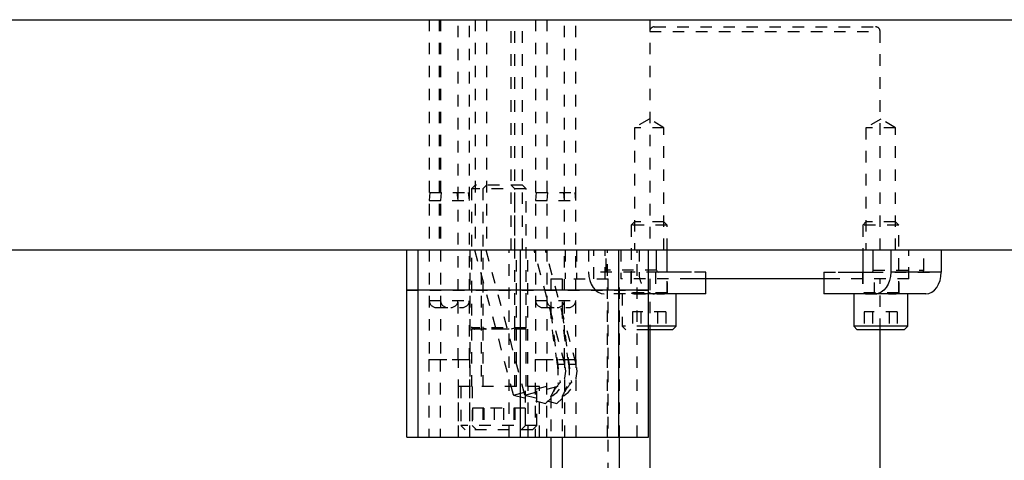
# Model space of a CAD drawing. Header units: inches. Extents: x 1907 to 2452, y -210 to -54.
# Tile 30 of 256: x 1929.65 to 1938.21, y -163.42 to -159.59. Entities that reach past the tile are written whole.
import ezdxf

# ---------------------------------------------------------------- set-up
doc = ezdxf.new("R2010")
doc.units = ezdxf.units.IN
doc.header["$LTSCALE"] = 0.5
doc.header["$MEASUREMENT"] = 0
doc.linetypes.add('HIDDEN', pattern=[0.225, 0.15, -0.075])
doc.layers.add('SID-M-H', color=4, linetype='HIDDEN')
doc.layers.add('SID-M-S', color=105, linetype='Continuous')

msp = doc.modelspace()

# ---------------------------------------------------------------- linework, layer by layer
at = {"layer": 'SID-M-H'}
for p, q in [((1933.21102, -159.59127), (1933.21102, -162.54416)), ((1933.29816, -159.59127), (1933.29816, -161.59127)), ((1933.30945, -159.59127), (1933.30945, -162.54416)), ((1933.46102, -162.54416), (1933.46102, -159.59127)), ((1933.55945, -162.54416), (1933.55945, -159.59127)), ((1933.60977, -159.59127), (1933.60977, -161.59127)), ((1933.7082, -159.59127), (1933.7082, -161.59127)), ((1933.92227, -161.59127), (1933.92227, -159.59127)), ((1933.95436, -161.59127), (1933.95436, -159.59127)), ((1934.0207, -161.59127), (1934.0207, -159.59127)), ((1934.13502, -159.59127), (1934.13502, -162.54416)), ((1934.23345, -159.59127), (1934.23345, -162.54416)), ((1934.38502, -162.54416), (1934.38502, -159.59127)), ((1934.48345, -162.54416), (1934.48345, -159.59127)), ((1935.12626, -159.59127), (1935.12626, -161.59127)), ((1937.12626, -161.59127), (1937.12626, -159.59127)), ((1935.12626, -159.69314), (1937.1245, -159.69314)), ((1935.16563, -159.65377), (1937.08689, -159.65377)), ((1935.12084, -160.45406), (1934.99234, -160.53127)), ((1935.24934, -160.53127), (1935.12084, -160.45406)), ((1937.13168, -160.45406), (1937.00318, -160.53127)), ((1937.26018, -160.53127), (1937.13168, -160.45406)), ((1935.24934, -160.53127), (1934.99234, -160.53127)), ((1934.99234, -160.53127), (1934.99234, -161.59127)), ((1935.24934, -161.59127), (1935.24934, -160.53127)), ((1937.26018, -160.53127), (1937.00318, -160.53127)), ((1937.00318, -160.53127), (1937.00318, -161.59127)), ((1937.26018, -161.59127), (1937.26018, -160.53127)), ((1933.60977, -161.02877), (1933.57852, -161.06002)), ((1934.05195, -161.06002), (1933.57852, -161.06002)), ((1933.57852, -161.06002), (1933.57852, -162.267)), ((1934.0207, -161.02877), (1933.60977, -161.02877)), ((1933.7082, -161.02877), (1933.67695, -161.06002)), ((1933.67695, -161.06002), (1933.67695, -162.267)), ((1933.95352, -161.06002), (1933.92227, -161.02877)), ((1933.95352, -162.267), (1933.95352, -161.06002)), ((1934.05195, -161.06002), (1934.0207, -161.02877)), ((1934.05195, -162.267), (1934.05195, -161.06002)), ((1933.21715, -161.09127), (1933.21102, -161.16127)), ((1933.21102, -161.16127), (1933.55945, -161.16127)), ((1933.21715, -161.09127), (1933.55332, -161.09127)), ((1933.31557, -161.09127), (1933.30945, -161.16127)), ((1933.46102, -161.16127), (1933.4549, -161.09127)), ((1933.55945, -161.16127), (1933.55332, -161.09127)), ((1934.14115, -161.09127), (1934.13502, -161.16127)), ((1934.13502, -161.16127), (1934.48345, -161.16127)), ((1934.14115, -161.09127), (1934.47732, -161.09127)), ((1934.23957, -161.09127), (1934.23345, -161.16127)), ((1934.38502, -161.16127), (1934.3789, -161.09127)), ((1934.48345, -161.16127), (1934.47732, -161.09127)), ((1934.99234, -161.34827), (1934.96459, -161.37602)), ((1935.27709, -161.37602), (1934.96459, -161.37602)), ((1934.96459, -161.37602), (1934.96459, -161.96277)), ((1935.24934, -161.34827), (1934.99234, -161.34827)), ((1935.27709, -161.37602), (1935.24934, -161.34827)), ((1935.27709, -161.59127), (1935.27709, -161.37602)), ((1937.00318, -161.34827), (1936.97543, -161.37602)), ((1937.28793, -161.37602), (1936.97543, -161.37602)), ((1936.97543, -161.37602), (1936.97543, -161.59127)), ((1937.26018, -161.34827), (1937.00318, -161.34827)), ((1937.28793, -161.37602), (1937.26018, -161.34827)), ((1937.28793, -161.96277), (1937.28793, -161.37602)), ((1933.56302, -161.59127), (1933.56302, -162.77877)), ((1933.60425, -161.59127), (1933.9419, -162.85139)), ((1933.66145, -161.59127), (1933.66145, -162.77877)), ((1933.70268, -161.59127), (1934.04032, -162.85139)), ((1933.90594, -163.21627), (1933.90594, -161.59127)), ((1933.96902, -162.77877), (1933.96902, -161.59127)), ((1934.00436, -163.21627), (1934.00436, -161.59127)), ((1934.06745, -162.77877), (1934.06745, -161.59127)), ((1934.3875, -162.58256), (1934.12189, -161.59127)), ((1934.48593, -162.58256), (1934.22031, -161.59127)), ((1934.39102, -161.59127), (1934.39102, -161.84127)), ((1934.48945, -161.59127), (1934.48945, -161.84127)), ((1934.59546, -161.59127), (1934.59546, -161.78427)), ((1934.64102, -161.84127), (1934.64102, -161.59127)), ((1934.73945, -161.84127), (1934.73945, -161.59127)), ((1934.74749, -161.76677), (1934.74749, -161.59127)), ((1934.75843, -163.21627), (1934.75843, -161.59127)), ((1934.85685, -163.21627), (1934.85685, -161.59127)), ((1934.87626, -161.59127), (1934.87626, -161.84127)), ((1935.01602, -163.21627), (1935.01602, -161.59127)), ((1935.03386, -161.59127), (1935.03386, -161.78427)), ((1937.37626, -161.84127), (1937.37626, -161.59127)), ((1937.50503, -161.76677), (1937.50503, -161.59127)), ((1935.18589, -161.76677), (1934.74749, -161.76677)), ((1937.06663, -161.76677), (1937.50503, -161.76677)), ((1934.26602, -161.84127), (1934.86445, -161.84127)), ((1934.26602, -161.84127), (1934.26602, -162.12936)), ((1934.36445, -161.84127), (1934.36445, -162.12936)), ((1935.19827, -161.78427), (1934.59546, -161.78427)), ((1934.59546, -161.78427), (1934.59803, -161.82114)), ((1934.59803, -161.82114), (1934.60563, -161.85659)), ((1934.60563, -161.85659), (1934.61798, -161.88927)), ((1934.76602, -164.34127), (1934.76602, -161.84127)), ((1934.86445, -163.21627), (1934.86445, -161.84127)), ((1935.48919, -161.84127), (1934.87626, -161.84127)), ((1934.96134, -161.78427), (1934.96134, -161.97327)), ((1935.12626, -161.84127), (1935.12626, -162.28577)), ((1935.17508, -161.78427), (1935.17508, -161.97327)), ((1935.27709, -161.96277), (1935.27709, -161.78427)), ((1935.28034, -161.97327), (1935.28034, -161.78427)), ((1935.61349, -161.78427), (1935.48919, -161.78427)), ((1935.61349, -161.84127), (1935.61349, -161.78427)), ((1936.63903, -161.78427), (1936.63903, -161.84127)), ((1936.63903, -161.78427), (1936.76333, -161.78427)), ((1937.37626, -161.84127), (1936.76333, -161.84127)), ((1936.97218, -161.78427), (1936.97218, -161.97327)), ((1936.97543, -161.78427), (1936.97543, -161.96277)), ((1937.05425, -161.78427), (1937.65706, -161.78427)), ((1937.07744, -161.97327), (1937.07744, -161.78427)), ((1937.12626, -162.28577), (1937.12626, -161.84127)), ((1937.29118, -161.97327), (1937.29118, -161.78427)), ((1933.01602, -161.94127), (1935.11445, -161.94127)), ((1934.61798, -161.88927), (1934.6346, -161.91791)), ((1934.6346, -161.91791), (1934.65485, -161.94141)), ((1934.65485, -161.94141), (1934.67796, -161.95888)), ((1934.67796, -161.95888), (1934.70303, -161.96963)), ((1934.70303, -161.96963), (1934.7291, -161.97327)), ((1935.11445, -161.97327), (1934.7291, -161.97327)), ((1934.88646, -161.97327), (1934.88646, -162.25452)), ((1935.27709, -161.96277), (1934.96459, -161.96277)), ((1934.96459, -161.96277), (1934.98814, -161.97134)), ((1935.27709, -161.97287), (1934.96459, -161.97287)), ((1934.96459, -161.97287), (1934.96459, -161.97327)), ((1934.98814, -161.97134), (1935.25173, -161.97134)), ((1935.25353, -161.97134), (1935.27709, -161.96277)), ((1935.27709, -161.97327), (1935.27709, -161.97287)), ((1937.28793, -161.96277), (1936.97543, -161.96277)), ((1936.97543, -161.96277), (1936.99898, -161.97134)), ((1937.28793, -161.97287), (1936.97543, -161.97287)), ((1936.97543, -161.97287), (1936.97543, -161.97327)), ((1936.99898, -161.97134), (1937.26257, -161.97134)), ((1937.26438, -161.97134), (1937.28793, -161.96277)), ((1937.28793, -161.97327), (1937.28793, -161.97287)), ((1933.21102, -162.02927), (1933.55945, -162.02927)), ((1933.27302, -162.09127), (1933.49745, -162.09127)), ((1934.13502, -162.02927), (1934.48345, -162.02927)), ((1934.19702, -162.09127), (1934.42145, -162.09127)), ((1934.26602, -162.12919), (1934.34682, -162.74289)), ((1934.36445, -162.12919), (1934.44524, -162.74289)), ((1935.26518, -162.12952), (1934.9765, -162.12952)), ((1934.9765, -162.12952), (1934.9765, -162.28577)), ((1935.04867, -162.12952), (1935.04867, -162.28577)), ((1935.19301, -162.12952), (1935.19301, -162.28577)), ((1935.26518, -162.12952), (1935.26518, -162.28577)), ((1937.27602, -162.12952), (1936.98734, -162.12952)), ((1936.98734, -162.12952), (1936.98734, -162.28577)), ((1937.05951, -162.12952), (1937.05951, -162.28577)), ((1937.20385, -162.12952), (1937.20385, -162.28577)), ((1937.27602, -162.12952), (1937.27602, -162.28577)), ((1934.05195, -162.267), (1933.57852, -162.267)), ((1933.57852, -162.267), (1933.60558, -162.27684)), ((1934.05195, -162.27837), (1933.57852, -162.27837)), ((1933.57852, -162.27837), (1933.57852, -162.77877)), ((1933.60558, -162.27684), (1934.0231, -162.27684)), ((1933.67695, -162.267), (1933.704, -162.27684)), ((1933.67695, -162.27837), (1933.67695, -162.77877)), ((1933.92647, -162.27684), (1933.95352, -162.267)), ((1933.95352, -162.77877), (1933.95352, -162.27837)), ((1934.02489, -162.27684), (1934.05195, -162.267)), ((1934.05195, -162.77877), (1934.05195, -162.27837)), ((1935.11445, -162.25452), (1934.88646, -162.25452)), ((1934.88646, -162.25452), (1934.91771, -162.28577)), ((1935.11445, -162.28577), (1934.91771, -162.28577)), ((1933.21102, -162.54416), (1933.20752, -162.54627)), ((1933.56295, -162.54627), (1933.20752, -162.54627)), ((1933.20752, -162.54627), (1933.20752, -163.21627)), ((1933.21102, -162.54416), (1933.55945, -162.54416)), ((1933.30945, -162.54416), (1933.30595, -162.54627)), ((1933.30595, -162.54627), (1933.30595, -163.21627)), ((1933.46452, -162.54627), (1933.46102, -162.54416)), ((1933.46452, -163.21627), (1933.46452, -162.54627)), ((1933.56295, -162.54627), (1933.55945, -162.54416)), ((1933.56295, -163.21627), (1933.56295, -162.54627)), ((1934.13502, -162.54416), (1934.13152, -162.54627)), ((1934.48695, -162.54627), (1934.13152, -162.54627)), ((1934.13152, -162.54627), (1934.13152, -163.21627)), ((1934.13502, -162.54416), (1934.48345, -162.54416)), ((1934.23345, -162.54416), (1934.22995, -162.54627)), ((1934.22995, -162.54627), (1934.22995, -163.21627)), ((1934.32537, -162.58256), (1934.3875, -162.58256)), ((1934.38852, -162.54627), (1934.38502, -162.54416)), ((1934.38852, -163.21627), (1934.38852, -162.54627)), ((1934.42379, -162.58256), (1934.48593, -162.58256)), ((1934.48695, -162.54627), (1934.48345, -162.54416)), ((1934.48695, -163.21627), (1934.48695, -162.54627)), ((1934.16895, -162.77877), (1933.46152, -162.77877)), ((1933.46152, -162.77877), (1933.46152, -163.21627)), ((1933.48477, -162.77877), (1933.48477, -163.11627)), ((1933.55995, -162.77877), (1933.55995, -163.21627)), ((1933.5832, -162.77877), (1933.5832, -163.11627)), ((1933.9419, -162.85139), (1934.34682, -162.74289)), ((1934.04032, -162.85139), (1934.44524, -162.74289)), ((1934.04727, -163.11627), (1934.04727, -162.77877)), ((1934.07052, -163.21627), (1934.07052, -162.77877)), ((1934.1457, -163.11627), (1934.1457, -162.77877)), ((1934.16895, -163.21627), (1934.16895, -162.77877)), ((1933.9419, -162.85139), (1934.22074, -162.9261)), ((1934.04032, -162.85139), (1934.31916, -162.9261)), ((1934.22074, -162.9261), (1934.26646, -162.88038)), ((1934.26602, -162.86489), (1934.26602, -163.21627)), ((1934.31916, -162.9261), (1934.36488, -162.88038)), ((1934.36445, -162.86489), (1934.36445, -163.21627)), ((1933.68432, -162.96627), (1933.58589, -162.96627)), ((1933.58589, -162.96627), (1933.58589, -163.15377)), ((1933.67596, -162.96627), (1933.67596, -163.15377)), ((1934.04458, -162.96627), (1933.68432, -162.96627)), ((1933.68432, -162.96627), (1933.68432, -163.15377)), ((1933.77438, -162.96627), (1933.77438, -163.15377)), ((1933.85609, -162.96627), (1933.85609, -163.15377)), ((1933.94616, -162.96627), (1933.94616, -163.15377)), ((1933.95452, -162.96627), (1933.95452, -163.15377)), ((1934.04458, -162.96627), (1934.04458, -163.15377)), ((1934.1457, -163.11627), (1933.48477, -163.11627)), ((1933.48477, -163.11627), (1933.52227, -163.15377)), ((1933.5832, -163.11627), (1933.6207, -163.15377)), ((1934.00977, -163.15377), (1934.04727, -163.11627)), ((1934.1082, -163.15377), (1934.1457, -163.11627)), ((1934.1082, -163.15377), (1933.52227, -163.15377))]:
    msp.add_line(p, q, dxfattribs=at)
for centre, radius, start, end in [((1935.16563, -159.69314), 0.03937, 90, 180), ((1937.08689, -159.69314), 0.03937, 0, 90), ((1934.76295, -161.76895), 0.01562, 171.950533, 258.578246), ((1937.48957, -161.76895), 0.01562, 281.421754, 8.049467), ((1935.23485, -161.79635), 0.20135, 176.559926, 233.274768), ((1934.98787, -161.97208), 0.000787, 270, 70), ((1935.2538, -161.97208), 0.000787, 110, 270), ((1936.99872, -161.97208), 0.000787, 270, 70), ((1937.26465, -161.97208), 0.000787, 110, 270), ((1933.27302, -162.02927), 0.062, 180, 270), ((1933.37145, -162.02927), 0.062, 180, 270), ((1933.39902, -162.02927), 0.062, 270, 0), ((1933.49745, -162.02927), 0.062, 270, 0), ((1934.19702, -162.02927), 0.062, 180, 270), ((1934.29545, -162.02927), 0.062, 180, 270), ((1934.32302, -162.02927), 0.062, 270, 0), ((1934.42145, -162.02927), 0.062, 270, 0), ((1933.60531, -162.27758), 0.000787, 270, 70), ((1933.70373, -162.27758), 0.000787, 270, 70), ((1933.92674, -162.27758), 0.000787, 110, 270), ((1934.02516, -162.27758), 0.000787, 110, 270), ((1934.14602, -162.64727), 0.25, 299.068136, 15), ((1934.24445, -162.64727), 0.25, 299.068136, 15)]:
    msp.add_arc(centre, radius, start, end, dxfattribs=at)
for points, knots in [([(1934.32537, -162.58256), (1934.31522, -162.52091), (1934.29486, -162.39727), (1934.27843, -162.25829), (1934.27023, -162.17569), (1934.26782, -162.1495), (1934.26663, -162.13611), (1934.26608, -162.12989), (1934.26605, -162.12949), (1934.26604, -162.12936)], [0, 0, 0, 0, 0.3872501, 0.7766088, 0.874272, 0.9343273, 0.9605967, 0.9871798, 1, 1, 1, 1]), ([(1934.42379, -162.58256), (1934.41364, -162.52091), (1934.39328, -162.39727), (1934.37685, -162.25829), (1934.36866, -162.17569), (1934.36625, -162.1495), (1934.36505, -162.13611), (1934.36451, -162.12989), (1934.36447, -162.12949), (1934.36446, -162.12936)], [0, 0, 0, 0, 0.3872501, 0.7766088, 0.874272, 0.9343273, 0.9605967, 0.9871798, 1, 1, 1, 1]), ([(1934.26702, -162.86489), (1934.26675, -162.86535), (1934.26578, -162.867), (1934.27237, -162.85585), (1934.28489, -162.83276), (1934.30274, -162.7944), (1934.3214, -162.73901), (1934.33435, -162.66481), (1934.32849, -162.61118), (1934.32537, -162.58256)], [0, 0, 0, 0, 0.04367588, 0.15688091, 0.27488066, 0.41097116, 0.5761276, 0.77374109, 1, 1, 1, 1]), ([(1934.36545, -162.86489), (1934.36518, -162.86535), (1934.36421, -162.867), (1934.3708, -162.85585), (1934.38332, -162.83276), (1934.40116, -162.7944), (1934.41982, -162.73901), (1934.43278, -162.66481), (1934.42692, -162.61118), (1934.42379, -162.58256)], [0, 0, 0, 0, 0.0436759, 0.1568809, 0.2748807, 0.4109712, 0.5761276, 0.7737411, 1, 1, 1, 1]), ([(1934.34682, -162.74289), (1934.32722, -162.76791), (1934.29851, -162.80457), (1934.27605, -162.84905), (1934.26827, -162.87134), (1934.26577, -162.88182), (1934.26614, -162.88034), (1934.2662, -162.88012)], [0, 0, 0, 0, 0.45751734, 0.67016414, 0.8849504, 0.98291051, 1, 1, 1, 1]), ([(1934.44524, -162.74289), (1934.42564, -162.76791), (1934.39693, -162.80457), (1934.37448, -162.84905), (1934.36669, -162.87134), (1934.3642, -162.88182), (1934.36457, -162.88034), (1934.36462, -162.88012)], [0, 0, 0, 0, 0.45751734, 0.67016414, 0.8849504, 0.98291051, 1, 1, 1, 1])]:
    msp.add_open_spline(points, degree=3, knots=knots, dxfattribs=at)
at = {"layer": 'SID-M-S'}
for p, q in [((1911.12626, -159.59127), (1944.12626, -159.59127)), ((1911.12626, -161.59127), (1944.12626, -161.59127)), ((1933.01602, -163.21627), (1933.01602, -161.59127)), ((1933.11445, -163.21627), (1933.11445, -161.59127)), ((1934.00436, -163.21627), (1934.00436, -161.59127)), ((1934.85685, -163.21627), (1934.85685, -161.59127)), ((1935.11445, -163.21627), (1935.11445, -161.59127)), ((1935.18589, -161.76677), (1935.18589, -161.59127)), ((1935.27709, -161.78427), (1935.27709, -161.59127)), ((1936.97543, -161.59127), (1936.97543, -161.78427)), ((1937.06663, -161.76677), (1937.06663, -161.59127)), ((1937.21865, -161.59127), (1937.21865, -161.78427)), ((1937.65706, -161.59127), (1937.65706, -161.78427)), ((1935.48919, -161.78427), (1935.19827, -161.78427)), ((1936.76333, -161.84127), (1935.48919, -161.84127)), ((1935.61349, -161.97327), (1935.61349, -161.84127)), ((1936.63903, -161.84127), (1936.63903, -161.97327)), ((1936.76333, -161.78427), (1937.05425, -161.78427)), ((1937.20848, -161.85659), (1937.19613, -161.88927)), ((1937.21609, -161.82114), (1937.20848, -161.85659)), ((1937.21865, -161.78427), (1937.21609, -161.82114)), ((1937.65706, -161.78427), (1937.21865, -161.78427)), ((1937.63454, -161.88927), (1937.64689, -161.85659)), ((1937.64689, -161.85659), (1937.65449, -161.82114)), ((1937.65449, -161.82114), (1937.65706, -161.78427)), ((1935.11445, -161.94127), (1933.01602, -161.94127)), ((1937.15926, -161.94141), (1937.13615, -161.95888)), ((1937.17951, -161.91791), (1937.15926, -161.94141)), ((1937.19613, -161.88927), (1937.17951, -161.91791)), ((1937.57456, -161.95888), (1937.59767, -161.94141)), ((1937.59767, -161.94141), (1937.61792, -161.91791)), ((1937.61792, -161.91791), (1937.63454, -161.88927)), ((1935.61349, -161.97327), (1935.11445, -161.97327)), ((1935.35521, -162.25452), (1935.35521, -161.97327)), ((1937.52342, -161.97327), (1936.63903, -161.97327)), ((1936.89731, -161.97327), (1936.89731, -162.25452)), ((1937.11108, -161.96963), (1937.08501, -161.97327)), ((1937.13615, -161.95888), (1937.11108, -161.96963)), ((1937.36606, -162.25452), (1937.36606, -161.97327)), ((1937.52342, -161.97327), (1937.54949, -161.96963)), ((1937.54949, -161.96963), (1937.57456, -161.95888)), ((1935.35521, -162.25452), (1935.11445, -162.25452)), ((1935.32396, -162.28577), (1935.35521, -162.25452)), ((1936.89731, -162.25452), (1936.92856, -162.28577)), ((1937.36606, -162.25452), (1936.89731, -162.25452)), ((1937.33481, -162.28577), (1937.36606, -162.25452)), ((1935.32396, -162.28577), (1935.11445, -162.28577)), ((1935.12626, -162.28577), (1935.12626, -163.51351)), ((1937.33481, -162.28577), (1936.92856, -162.28577)), ((1937.12626, -163.51351), (1937.12626, -162.28577)), ((1933.01602, -163.21627), (1935.11445, -163.21627)), ((1934.26602, -163.21627), (1934.26602, -164.34127)), ((1934.36445, -163.21627), (1934.36445, -164.34127)), ((1934.86445, -164.34127), (1934.86445, -163.21627))]:
    msp.add_line(p, q, dxfattribs=at)
for centre, radius, start, end in [((1935.20136, -161.76895), 0.01562, 171.950533, 258.578246), ((1937.05116, -161.76895), 0.01562, 281.421754, 8.049467), ((1935.16893, -161.87001), 0.10326, 238.154424, 269.208977)]:
    msp.add_arc(centre, radius, start, end, dxfattribs=at)

doc.saveas('drawing.dxf')
